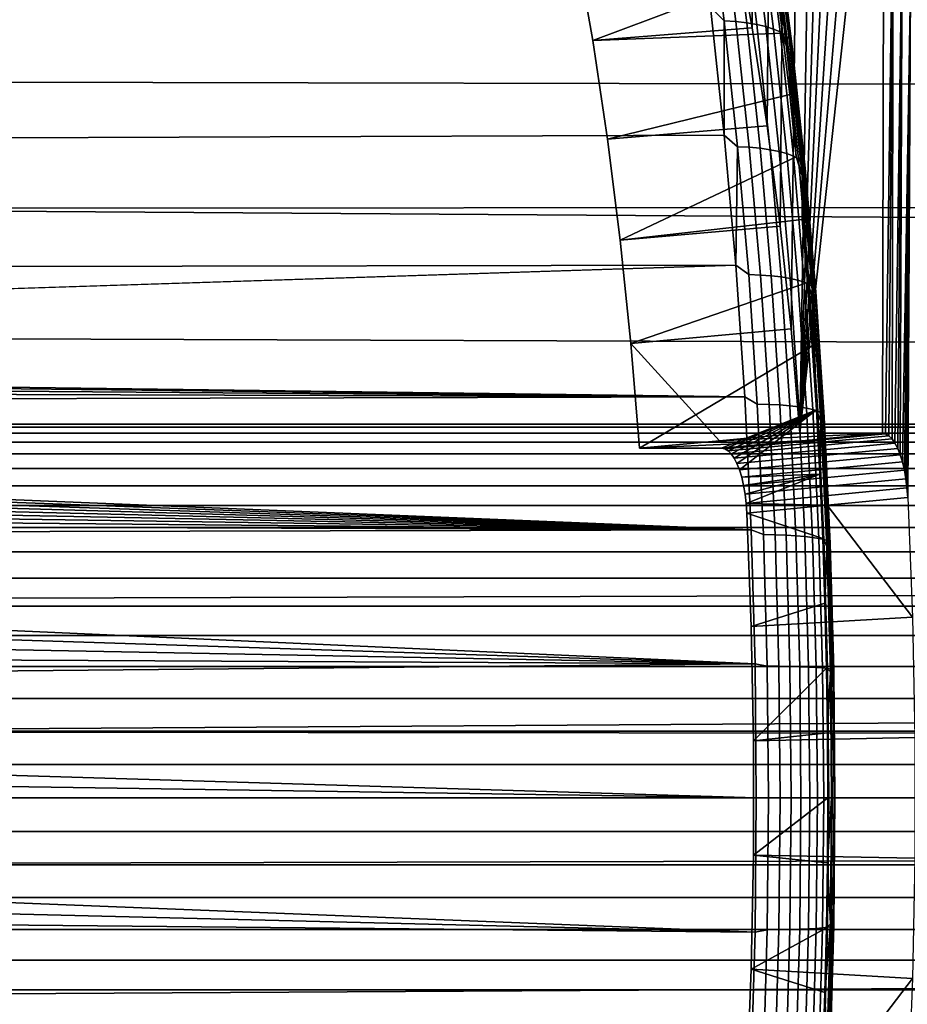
# Model space of a CAD drawing. Header units: metres. Extents: x -22 to 239, y -22 to 22.
# Tile 128 of 256: x 109.17 to 115.11, y -1.38 to 5.2. Entities that reach past the tile are written whole.
import ezdxf

# ---------------------------------------------------------------- set-up
doc = ezdxf.new("R2010")
doc.units = ezdxf.units.M
doc.layers.add('solid_10_151_033_XXX', color=7, linetype='CONTINUOUS')

msp = doc.modelspace()

# ---------------------------------------------------------------- linework, layer by layer
at = {"layer": 'solid_10_151_033_XXX'}
for points in [[(113.95945, 5.781567, 161.066833), (114.016502, 10.392953, 160.91008), (114.11834, 10.086331, 160.63028), (114.073662, 5.146189, 160.753036)], [(114.073662, 5.146189, 160.753036), (114.11834, 10.086331, 160.63028), (114.217079, 9.771197, 160.359009), (114.174385, 4.491678, 160.476303)], [(114.174385, 4.491678, 160.476303), (114.217079, 9.771197, 160.359009), (114.312622, 9.44788, 160.096497), (114.261261, 3.820306, 160.23761)], [(114.261261, 3.820306, 160.23761), (114.312622, 9.44788, 160.096497), (114.4049, 9.116626, 159.842972), (114.333946, 3.13472, 160.037903)], [(114.333946, 3.13472, 160.037903), (114.4049, 9.116626, 159.842972), (114.493843, 8.777658, 159.598587), (114.392189, 2.437443, 159.877899)], [(114.392189, 2.437443, 159.877899), (114.493843, 8.777658, 159.598587), (114.579376, 8.431318, 159.363602)], [(114.392189, 2.437443, 159.877899), (114.579376, 8.431318, 159.363602), (114.661423, 8.077883, 159.138168)], [(114.392189, 2.437443, 159.877899), (114.661423, 8.077883, 159.138168), (114.739937, 7.717584, 158.92247)], [(114.392189, 2.437443, 159.877899), (114.739937, 7.717584, 158.92247), (114.814835, 7.350751, 158.71669)], [(114.392189, 2.437443, 159.877899), (114.814835, 7.350751, 158.71669), (114.886055, 6.977709, 158.521011)], [(114.392189, 2.437443, 159.877899), (114.886055, 6.977709, 158.521011), (114.953552, 6.598697, 158.335571), (114.943832, 2.437443, 158.362274)], [(114.943832, 2.437443, 158.362274), (114.953552, 6.598697, 158.335571), (115.017258, 6.214032, 158.160522), (114.965843, 2.433265, 158.301773)], [(114.987587, 2.420743, 158.242065), (114.965843, 2.433265, 158.301773), (115.017258, 6.214032, 158.160522)], [(115.008499, 2.400194, 158.184586), (114.987587, 2.420743, 158.242065), (115.017258, 6.214032, 158.160522)], [(115.008499, 2.400194, 158.184586), (115.017258, 6.214032, 158.160522), (115.077126, 5.824073, 157.996033), (115.028412, 2.371803, 158.129883)], [(113.885857, 5.193597, 155.826355), (113.793701, 5.284454, 155.820801), (113.780151, 6.019102, 156.116806)], [(113.885857, 5.193597, 155.826355), (113.780151, 6.019102, 156.116806), (113.858627, 6.013484, 156.16008), (113.964241, 5.18875, 155.869919)], [(113.964241, 5.18875, 155.869919), (113.858627, 6.013484, 156.16008), (113.9319, 6.004168, 156.211166), (114.037346, 5.180711, 155.921448)], [(114.037346, 5.180711, 155.921448), (113.9319, 6.004168, 156.211166), (113.999039, 5.991269, 156.269394), (114.104256, 5.169581, 155.980301)], [(114.104256, 5.169581, 155.980301), (113.999039, 5.991269, 156.269394), (114.059189, 5.97495, 156.334045), (114.164124, 5.1555, 156.045731)], [(114.164124, 5.1555, 156.045731), (114.059189, 5.97495, 156.334045), (114.11161, 5.955418, 156.404297), (114.216202, 5.138647, 156.116928)], [(114.216202, 5.138647, 156.116928), (114.11161, 5.955418, 156.404297), (114.155624, 5.932919, 156.479263), (114.259819, 5.119233, 156.192993)], [(114.259819, 5.119233, 156.192993), (114.155624, 5.932919, 156.479263), (114.190689, 5.907734, 156.558014), (114.294441, 5.097503, 156.272949)], [(113.007004, 5.061366, 160.321274), (114.224213, 5.518416, 156.977036), (114.168297, 5.920878, 157.130646), (112.89418, 5.701278, 160.631256)], [(114.294441, 5.097503, 156.272949), (114.190689, 5.907734, 156.558014), (114.216354, 5.880184, 156.639542), (114.319626, 5.073731, 156.355804)], [(114.319626, 5.073731, 156.355804), (114.216354, 5.880184, 156.639542), (114.2323, 5.850614, 156.722824), (114.335052, 5.048216, 156.440521)], [(114.335052, 5.048216, 156.440521), (114.2323, 5.850614, 156.722824), (114.238327, 5.819396, 156.806808), (114.34053, 5.02128, 156.526001)], [(114.34053, 5.02128, 156.526001), (114.238327, 5.819396, 156.806808), (114.23436, 5.786925, 156.890442), (114.335999, 4.993262, 156.611206)], [(115.046944, 2.336044, 158.078964), (115.028412, 2.371803, 158.129883), (115.077126, 5.824073, 157.996033)], [(115.063683, 2.293744, 158.03299), (115.046944, 2.336044, 158.078964), (115.077126, 5.824073, 157.996033)], [(115.063683, 2.293744, 158.03299), (115.077126, 5.824073, 157.996033), (115.13311, 5.429069, 157.842239), (115.078491, 2.245205, 157.992279)], [(113.95945, 5.781567, 161.066833), (114.073662, 5.146189, 160.753036), (113.007004, 5.061366, 160.321274), (112.89418, 5.701278, 160.631256)], [(114.335999, 4.993262, 156.611206), (114.23436, 5.786925, 156.890442), (114.220451, 5.753609, 156.972656), (114.321495, 4.964516, 156.695038)], [(114.220451, 5.753609, 156.972656), (114.224213, 5.518416, 156.977036), (114.276161, 5.111455, 156.83429)], [(114.321495, 4.964516, 156.695038), (114.220451, 5.753609, 156.972656), (114.276161, 5.111455, 156.83429)], [(106.272514, 5.623467, 184.525558), (106.170769, 4.789724, 184.805099), (190.508652, 4.60146, 215.565262), (190.732132, 5.208739, 215.430954)], [(113.007004, 5.061366, 160.321274), (114.276161, 5.111455, 156.83429), (114.224213, 5.518416, 156.977036)], [(113.793701, 5.284454, 155.820801), (20.96566, 4.763521, 121.850784), (20.802816, 5.430731, 122.030205)], [(115.091042, 2.191492, 157.957825), (115.078491, 2.245205, 157.992279), (115.13311, 5.429069, 157.842239)], [(115.101082, 2.133641, 157.930222), (115.091042, 2.191492, 157.957825), (115.13311, 5.429069, 157.842239)], [(115.108536, 2.072157, 157.909744), (115.101082, 2.133641, 157.930222), (115.13311, 5.429069, 157.842239)], [(115.113197, 2.008567, 157.896927), (115.108536, 2.072157, 157.909744), (115.13311, 5.429069, 157.842239)], [(113.793701, 5.284454, 155.820801), (113.886917, 4.429359, 155.564697), (21.107038, 4.091809, 121.696335), (20.96566, 4.763521, 121.850784)], [(113.885857, 5.193597, 155.826355), (113.886917, 4.429359, 155.564697), (113.793701, 5.284454, 155.820801)], [(114.073662, 5.146189, 160.753036), (114.174385, 4.491678, 160.476303), (113.106216, 4.402465, 160.048706), (113.007004, 5.061366, 160.321274)], [(113.975853, 4.352319, 155.579102), (113.886917, 4.429359, 155.564697), (113.885857, 5.193597, 155.826355)], [(113.975853, 4.352319, 155.579102), (113.885857, 5.193597, 155.826355), (113.964241, 5.18875, 155.869919), (114.054153, 4.348257, 155.622879)], [(114.054153, 4.348257, 155.622879), (113.964241, 5.18875, 155.869919), (114.037346, 5.180711, 155.921448), (114.127121, 4.34152, 155.674789)], [(114.127121, 4.34152, 155.674789), (114.037346, 5.180711, 155.921448), (114.104256, 5.169581, 155.980301), (114.19384, 4.332193, 155.734177)], [(114.19384, 4.332193, 155.734177), (114.104256, 5.169581, 155.980301), (114.164124, 5.1555, 156.045731), (114.253464, 4.320394, 155.800293)], [(114.253464, 4.320394, 155.800293), (114.164124, 5.1555, 156.045731), (114.216202, 5.138647, 156.116928), (114.305244, 4.306271, 155.872284)], [(114.305244, 4.306271, 155.872284), (114.216202, 5.138647, 156.116928), (114.259819, 5.119233, 156.192993), (114.348526, 4.290001, 155.949265)], [(113.106216, 4.402465, 160.048706), (114.32412, 4.700341, 156.70253), (114.276161, 5.111455, 156.83429), (113.007004, 5.061366, 160.321274)], [(114.348526, 4.290001, 155.949265), (114.259819, 5.119233, 156.192993), (114.294441, 5.097503, 156.272949), (114.382774, 4.271791, 156.030258)], [(114.321495, 4.964516, 156.695038), (114.276161, 5.111455, 156.83429), (114.32412, 4.700341, 156.70253)], [(114.382774, 4.271791, 156.030258), (114.294441, 5.097503, 156.272949), (114.319626, 5.073731, 156.355804), (114.407547, 4.25187, 156.114258)], [(114.407547, 4.25187, 156.114258), (114.319626, 5.073731, 156.355804), (114.335052, 5.048216, 156.440521), (114.422531, 4.230488, 156.20018)], [(114.422531, 4.230488, 156.20018), (114.335052, 5.048216, 156.440521), (114.34053, 5.02128, 156.526001), (114.427544, 4.207915, 156.286942)], [(114.427544, 4.207915, 156.286942), (114.34053, 5.02128, 156.526001), (114.335999, 4.993262, 156.611206), (114.422516, 4.184435, 156.373474)], [(114.422516, 4.184435, 156.373474), (114.335999, 4.993262, 156.611206), (114.321495, 4.964516, 156.695038), (114.407524, 4.160346, 156.458679)], [(114.321495, 4.964516, 156.695038), (114.32412, 4.700341, 156.70253), (114.368042, 4.285296, 156.581848)], [(114.407524, 4.160346, 156.458679), (114.321495, 4.964516, 156.695038), (114.368042, 4.285296, 156.581848)], [(106.170769, 4.789724, 184.805099), (106.085472, 3.94032, 185.039459), (190.314774, 3.994674, 215.681107), (190.508652, 4.60146, 215.565262)], [(113.191429, 3.727072, 159.814575), (114.368042, 4.285296, 156.581848), (114.32412, 4.700341, 156.70253), (113.106216, 4.402465, 160.048706)], [(114.174385, 4.491678, 160.476303), (114.261261, 3.820306, 160.23761), (113.191429, 3.727072, 159.814575), (113.106216, 4.402465, 160.048706)], [(113.886917, 4.429359, 155.564697), (113.963585, 3.560327, 155.35405), (21.226839, 3.416328, 121.566399), (21.107038, 4.091809, 121.696335)], [(113.975853, 4.352319, 155.579102), (113.963585, 3.560327, 155.35405), (113.886917, 4.429359, 155.564697)], [(114.049866, 3.497824, 155.375763), (113.963585, 3.560327, 155.35405), (113.975853, 4.352319, 155.579102)], [(114.049866, 3.497824, 155.375763), (113.975853, 4.352319, 155.579102), (114.054153, 4.348257, 155.622879), (114.128098, 3.494559, 155.419739)], [(114.128098, 3.494559, 155.419739), (114.054153, 4.348257, 155.622879), (114.127121, 4.34152, 155.674789), (114.200951, 3.489145, 155.47197)], [(114.407524, 4.160346, 156.458679), (114.368042, 4.285296, 156.581848), (113.191429, 3.727072, 159.814575), (114.40789, 3.866805, 156.472382)], [(114.200951, 3.489145, 155.47197), (114.127121, 4.34152, 155.674789), (114.19384, 4.332193, 155.734177), (114.267502, 3.481649, 155.531784)], [(114.267502, 3.481649, 155.531784), (114.19384, 4.332193, 155.734177), (114.253464, 4.320394, 155.800293), (114.326927, 3.472166, 155.598434)], [(114.326927, 3.472166, 155.598434), (114.253464, 4.320394, 155.800293), (114.305244, 4.306271, 155.872284), (114.378471, 3.460816, 155.671097)], [(114.378471, 3.460816, 155.671097), (114.305244, 4.306271, 155.872284), (114.348526, 4.290001, 155.949265), (114.421478, 3.447741, 155.74884)], [(114.421478, 3.447741, 155.74884), (114.348526, 4.290001, 155.949265), (114.382774, 4.271791, 156.030258), (114.455414, 3.433106, 155.830688)], [(114.455414, 3.433106, 155.830688), (114.382774, 4.271791, 156.030258), (114.407547, 4.25187, 156.114258), (114.479843, 3.417095, 155.915604)], [(114.479843, 3.417095, 155.915604), (114.407547, 4.25187, 156.114258), (114.422531, 4.230488, 156.20018), (114.494469, 3.399911, 156.002533)], [(114.494469, 3.399911, 156.002533), (114.422531, 4.230488, 156.20018), (114.427544, 4.207915, 156.286942), (114.4991, 3.38177, 156.090363)], [(114.493675, 3.362901, 156.177979), (114.422516, 4.184435, 156.373474), (114.407524, 4.160346, 156.458679), (114.478264, 3.34354, 156.264313)], [(114.407524, 4.160346, 156.458679), (114.40789, 3.866805, 156.472382), (114.443634, 3.445116, 156.374176)], [(114.478264, 3.34354, 156.264313), (114.407524, 4.160346, 156.458679), (114.443634, 3.445116, 156.374176)], [(114.4991, 3.38177, 156.090363), (114.427544, 4.207915, 156.286942), (114.422516, 4.184435, 156.373474), (114.493675, 3.362901, 156.177979)], [(106.085472, 3.94032, 185.039459), (190.149704, 3.388188, 215.779327), (190.314774, 3.994674, 215.681107)], [(106.085472, 3.94032, 185.039459), (106.016891, 3.078109, 185.227859), (190.012772, 2.781909, 215.86055), (190.149704, 3.388188, 215.779327)], [(113.262344, 3.037634, 159.619751), (114.443634, 3.445116, 156.374176), (114.40789, 3.866805, 156.472382), (113.191429, 3.727072, 159.814575)], [(114.261261, 3.820306, 160.23761), (114.333946, 3.13472, 160.037903), (113.262344, 3.037634, 159.619751), (113.191429, 3.727072, 159.814575)], [(113.963585, 3.560327, 155.35405), (95.001503, 2.947363, 148.316895), (21.226839, 3.416328, 121.566399)], [(113.963585, 3.560327, 155.35405), (114.023468, 2.680094, 155.189514), (95.235703, 2.926397, 148.39798), (95.001503, 2.947363, 148.316895)], [(114.107658, 2.632705, 155.216965), (114.023468, 2.680094, 155.189514), (113.963585, 3.560327, 155.35405), (114.049866, 3.497824, 155.375763)], [(114.107658, 2.632705, 155.216965), (114.049866, 3.497824, 155.375763), (114.128098, 3.494559, 155.419739), (114.185837, 2.630248, 155.261093)], [(114.185837, 2.630248, 155.261093), (114.128098, 3.494559, 155.419739), (114.200951, 3.489145, 155.47197), (114.258598, 2.626173, 155.313568)], [(114.258598, 2.626173, 155.313568), (114.200951, 3.489145, 155.47197), (114.267502, 3.481649, 155.531784), (114.325035, 2.620531, 155.373718)], [(113.31868, 2.336831, 159.464966), (114.475243, 3.020574, 156.287323), (114.443634, 3.445116, 156.374176), (113.262344, 3.037634, 159.619751)], [(114.325035, 2.620531, 155.373718), (114.267502, 3.481649, 155.531784), (114.326927, 3.472166, 155.598434), (114.3843, 2.613394, 155.440811)], [(114.3843, 2.613394, 155.440811), (114.326927, 3.472166, 155.598434), (114.378471, 3.460816, 155.671097), (114.435654, 2.60485, 155.513977)], [(114.435654, 2.60485, 155.513977), (114.378471, 3.460816, 155.671097), (114.421478, 3.447741, 155.74884), (114.478447, 2.595009, 155.592316)], [(114.478447, 2.595009, 155.592316), (114.421478, 3.447741, 155.74884), (114.455414, 3.433106, 155.830688), (114.512138, 2.583994, 155.674835)], [(114.478264, 3.34354, 156.264313), (114.443634, 3.445116, 156.374176), (114.475243, 3.020574, 156.287323)], [(114.512138, 2.583994, 155.674835), (114.455414, 3.433106, 155.830688), (114.479843, 3.417095, 155.915604), (114.536308, 2.571944, 155.760468)], [(114.54924, 2.531153, 156.025314), (114.493675, 3.362901, 156.177979), (114.478264, 3.34354, 156.264313), (114.533516, 2.516581, 156.112518)], [(114.536308, 2.571944, 155.760468), (114.479843, 3.417095, 155.915604), (114.494469, 3.399911, 156.002533), (114.550644, 2.55901, 155.848175)], [(114.554977, 2.545355, 155.936829), (114.4991, 3.38177, 156.090363), (114.493675, 3.362901, 156.177979), (114.54924, 2.531153, 156.025314)], [(114.550644, 2.55901, 155.848175), (114.494469, 3.399911, 156.002533), (114.4991, 3.38177, 156.090363), (114.554977, 2.545355, 155.936829)], [(114.478264, 3.34354, 156.264313), (114.475243, 3.020574, 156.287323), (114.502686, 2.593643, 156.211929)], [(114.533516, 2.516581, 156.112518), (114.478264, 3.34354, 156.264313), (114.502686, 2.593643, 156.211929)], [(113.855827, 2.38717, 159.671463), (113.262344, 3.037634, 159.619751), (114.333946, 3.13472, 160.037903), (114.392189, 2.437443, 159.877899)], [(106.016891, 3.078109, 185.227859), (105.965271, 2.205854, 185.369705), (189.903381, 2.176233, 215.925186), (190.012772, 2.781909, 215.86055)], [(113.855827, 2.38717, 159.671463), (113.31868, 2.336831, 159.464966), (113.262344, 3.037634, 159.619751)], [(113.868141, 2.336831, 157.955322), (114.502686, 2.593643, 156.211929), (114.475243, 3.020574, 156.287323), (113.31868, 2.336831, 159.464966)], [(114.023468, 2.680094, 155.189514), (95.468994, 2.884564, 148.47467), (95.235703, 2.926397, 148.39798)], [(114.023468, 2.680094, 155.189514), (95.699959, 2.822001, 148.546661), (95.468994, 2.884564, 148.47467)], [(114.023468, 2.680094, 155.189514), (95.926498, 2.73913, 148.613556), (95.699959, 2.822001, 148.546661)], [(114.023468, 2.680094, 155.189514), (96.147362, 2.636219, 148.675278), (95.926498, 2.73913, 148.613556)], [(114.023468, 2.680094, 155.189514), (114.066383, 1.791428, 155.071625), (96.360298, 2.514101, 148.731583), (96.147362, 2.636219, 148.675278)], [(114.149071, 1.759591, 155.103195), (114.066383, 1.791428, 155.071625), (114.023468, 2.680094, 155.189514), (114.107658, 2.632705, 155.216965)], [(114.149071, 1.759591, 155.103195), (114.107658, 2.632705, 155.216965), (114.185837, 2.630248, 155.261093), (114.227211, 1.757949, 155.14743)], [(113.868141, 2.336831, 157.955322), (113.890289, 2.332602, 157.89447), (114.502686, 2.593643, 156.211929)], [(113.890289, 2.332602, 157.89447), (113.912132, 2.319943, 157.834457), (114.502686, 2.593643, 156.211929)], [(113.912132, 2.319943, 157.834457), (113.933144, 2.299176, 157.776718), (114.502686, 2.593643, 156.211929)], [(113.933144, 2.299176, 157.776718), (113.953125, 2.270507, 157.721817), (114.502686, 2.593643, 156.211929)], [(113.953125, 2.270507, 157.721817), (113.971725, 2.234379, 157.670731), (114.502686, 2.593643, 156.211929)], [(113.971725, 2.234379, 157.670731), (113.988495, 2.191662, 157.624649), (114.502686, 2.593643, 156.211929)], [(114.003288, 2.142746, 157.584), (114.525948, 2.164518, 156.148026), (114.502686, 2.593643, 156.211929), (113.988495, 2.191662, 157.624649)], [(114.227211, 1.757949, 155.14743), (114.185837, 2.630248, 155.261093), (114.258598, 2.626173, 155.313568), (114.299911, 1.755225, 155.200073)], [(114.299911, 1.755225, 155.200073), (114.258598, 2.626173, 155.313568), (114.325035, 2.620531, 155.373718), (114.366249, 1.751455, 155.260483)], [(114.366249, 1.751455, 155.260483), (114.325035, 2.620531, 155.373718), (114.3843, 2.613394, 155.440811), (114.425407, 1.746684, 155.327881)], [(114.425407, 1.746684, 155.327881), (114.3843, 2.613394, 155.440811), (114.435654, 2.60485, 155.513977), (114.476624, 1.740974, 155.401413)], [(114.476624, 1.740974, 155.401413), (114.435654, 2.60485, 155.513977), (114.478447, 2.595009, 155.592316), (114.519264, 1.734397, 155.480179)], [(114.519264, 1.734397, 155.480179), (114.478447, 2.595009, 155.592316), (114.512138, 2.583994, 155.674835), (114.55278, 1.727035, 155.563156)], [(114.533516, 2.516581, 156.112518), (114.502686, 2.593643, 156.211929), (114.525948, 2.164518, 156.148026)], [(114.55278, 1.727035, 155.563156), (114.512138, 2.583994, 155.674835), (114.536308, 2.571944, 155.760468), (114.576759, 1.718981, 155.649323)], [(114.576759, 1.718981, 155.649323), (114.536308, 2.571944, 155.760468), (114.550644, 2.55901, 155.848175), (114.590897, 1.710336, 155.737595)], [(114.066383, 1.791428, 155.071625), (96.463326, 2.446043, 148.757721), (96.360298, 2.514101, 148.731583)], [(114.573097, 1.681979, 156.003769), (114.533516, 2.516581, 156.112518), (114.525948, 2.164518, 156.148026), (114.545006, 1.73361, 156.095657)], [(114.58905, 1.691718, 155.915939), (114.54924, 2.531153, 156.025314), (114.533516, 2.516581, 156.112518), (114.573097, 1.681979, 156.003769)], [(114.595009, 1.70121, 155.826828), (114.554977, 2.545355, 155.936829), (114.54924, 2.531153, 156.025314), (114.58905, 1.691718, 155.915939)], [(114.590897, 1.710336, 155.737595), (114.550644, 2.55901, 155.848175), (114.554977, 2.545355, 155.936829), (114.595009, 1.70121, 155.826828)], [(117.945175, 2.477374, 249.335587), (117.945175, 2.497483, 249.112167), (94.845177, 2.497483, 249.112167), (94.845177, 2.477374, 249.335587)], [(117.945175, 2.497483, 249.112167), (117.945175, 2.497483, 248.887833), (94.845177, 2.497483, 248.887833), (94.845177, 2.497483, 249.112167)], [(117.945175, 2.497483, 248.887833), (117.945175, 2.477374, 248.664413), (94.845177, 2.477374, 248.664413), (94.845177, 2.497483, 248.887833)], [(117.945175, 2.43732, 249.556305), (117.945175, 2.477374, 249.335587), (94.845177, 2.477374, 249.335587), (94.845177, 2.43732, 249.556305)], [(117.945175, 2.477374, 248.664413), (117.945175, 2.43732, 248.443695), (94.845177, 2.43732, 248.443695), (94.845177, 2.477374, 248.664413)], [(117.945175, 2.377641, 249.772537), (117.945175, 2.43732, 249.556305), (94.845177, 2.43732, 249.556305), (94.845177, 2.377641, 249.772537)], [(117.945175, 2.43732, 248.443695), (117.945175, 2.377641, 248.227463), (94.845177, 2.377641, 248.227463), (94.845177, 2.43732, 248.443695)], [(114.066383, 1.791428, 155.071625), (96.563766, 2.373445, 148.782516), (96.463326, 2.446043, 148.757721)], [(114.406227, 2.387157, 158.158783), (113.31868, 2.336831, 159.464966), (113.855827, 2.38717, 159.671463), (114.943832, 2.437443, 158.362274)], [(113.855827, 2.38717, 159.671463), (114.392189, 2.437443, 159.877899), (114.943832, 2.437443, 158.362274)], [(114.406227, 2.387157, 158.158783), (114.943832, 2.437443, 158.362274), (114.965843, 2.433265, 158.301773)], [(117.945175, 2.29882, 249.982559), (117.945175, 2.377641, 249.772537), (94.845177, 2.377641, 249.772537), (94.845177, 2.29882, 249.982559)], [(117.945175, 2.377641, 248.227463), (117.945175, 2.29882, 248.017441), (94.845177, 2.29882, 248.017441), (94.845177, 2.377641, 248.227463)], [(114.066383, 1.791428, 155.071625), (96.661484, 2.2964, 148.805984), (96.563766, 2.373445, 148.782516)], [(114.406227, 2.387157, 158.158783), (113.868141, 2.336831, 157.955322), (113.31868, 2.336831, 159.464966)], [(114.406227, 2.387157, 158.158783), (114.965843, 2.433265, 158.301773), (113.890289, 2.332602, 157.89447), (113.868141, 2.336831, 157.955322)], [(114.965843, 2.433265, 158.301773), (114.987587, 2.420743, 158.242065), (113.912132, 2.319943, 157.834457), (113.890289, 2.332602, 157.89447)], [(114.987587, 2.420743, 158.242065), (115.008499, 2.400194, 158.184586), (113.933144, 2.299176, 157.776718), (113.912132, 2.319943, 157.834457)], [(115.008499, 2.400194, 158.184586), (115.028412, 2.371803, 158.129883), (113.953125, 2.270507, 157.721817), (113.933144, 2.299176, 157.776718)], [(115.028412, 2.371803, 158.129883), (115.046944, 2.336044, 158.078964), (113.971725, 2.234379, 157.670731), (113.953125, 2.270507, 157.721817)], [(115.046944, 2.336044, 158.078964), (115.063683, 2.293744, 158.03299), (113.988495, 2.191662, 157.624649), (113.971725, 2.234379, 157.670731)], [(117.945175, 2.201489, 250.184677), (117.945175, 2.29882, 249.982559), (94.845177, 2.29882, 249.982559), (94.845177, 2.201489, 250.184677)], [(117.945175, 2.29882, 248.017441), (117.945175, 2.201489, 247.815323), (94.845177, 2.201489, 247.815323), (94.845177, 2.29882, 248.017441)], [(114.066383, 1.791428, 155.071625), (96.755997, 2.215228, 148.828079), (96.661484, 2.2964, 148.805984)], [(115.063683, 2.293744, 158.03299), (115.078491, 2.245205, 157.992279), (114.003288, 2.142746, 157.584), (113.988495, 2.191662, 157.624649)], [(115.078491, 2.245205, 157.992279), (115.091042, 2.191492, 157.957825), (114.015823, 2.088495, 157.549576), (114.003288, 2.142746, 157.584)], [(117.945175, 2.086433, 250.377243), (117.945175, 2.201489, 250.184677), (94.845177, 2.201489, 250.184677), (94.845177, 2.086433, 250.377243)], [(117.945175, 2.201489, 247.815323), (117.945175, 2.086433, 247.622757), (94.845177, 2.086433, 247.622757), (94.845177, 2.201489, 247.815323)], [(114.066383, 1.791428, 155.071625), (96.847198, 2.130029, 148.848846), (96.755997, 2.215228, 148.828079)], [(105.965271, 2.205854, 185.369705), (105.930756, 1.326396, 185.464539), (189.821106, 1.57122, 215.973663), (189.903381, 2.176233, 215.925186)], [(115.091042, 2.191492, 157.957825), (115.101082, 2.133641, 157.930222), (114.025803, 2.030187, 157.522156), (114.015823, 2.088495, 157.549576)], [(114.066383, 1.791428, 155.071625), (96.934967, 2.040891, 148.868332), (96.847198, 2.130029, 148.848846)], [(114.003288, 2.142746, 157.584), (114.015823, 2.088495, 157.549576), (114.525948, 2.164518, 156.148026)], [(114.015823, 2.088495, 157.549576), (114.025803, 2.030187, 157.522156), (114.525948, 2.164518, 156.148026)], [(114.025803, 2.030187, 157.522156), (114.033142, 1.968348, 157.501984), (114.525948, 2.164518, 156.148026)], [(115.101082, 2.133641, 157.930222), (115.108536, 2.072157, 157.909744), (114.033142, 1.968348, 157.501984), (114.025803, 2.030187, 157.522156)], [(114.033142, 1.968348, 157.501984), (114.037682, 1.904164, 157.489502), (114.545006, 1.73361, 156.095657), (114.525948, 2.164518, 156.148026)], [(117.945175, 1.954579, 250.558731), (117.945175, 2.086433, 250.377243), (94.845177, 2.086433, 250.377243), (94.845177, 1.954579, 250.558731)], [(117.945175, 2.086433, 247.622757), (117.945175, 1.954579, 247.441269), (94.845177, 1.954579, 247.441269), (94.845177, 2.086433, 247.622757)], [(114.066383, 1.791428, 155.071625), (97.019096, 1.947984, 148.88652), (96.934967, 2.040891, 148.868332)], [(114.575691, 1.956389, 157.693207), (114.033142, 1.968348, 157.501984), (115.108536, 2.072157, 157.909744), (115.113197, 2.008567, 157.896927)], [(114.575691, 1.956389, 157.693207), (115.113197, 2.008567, 157.896927), (115.145462, 1.207909, 157.808289)], [(117.945175, 1.806987, 250.727661), (117.945175, 1.954579, 250.558731), (94.845177, 1.954579, 250.558731), (94.845177, 1.806988, 250.727661)], [(117.945175, 1.954579, 247.441269), (117.945175, 1.806987, 247.272339), (94.845177, 1.806988, 247.272339), (94.845177, 1.954579, 247.441269)], [(114.066383, 1.791428, 155.071625), (97.09938, 1.851516, 148.903473), (97.019096, 1.947984, 148.88652)], [(114.575691, 1.956389, 157.693207), (114.037682, 1.904164, 157.489502), (114.033142, 1.968348, 157.501984)], [(114.575691, 1.956389, 157.693207), (115.145462, 1.207909, 157.808289), (114.066666, 1.144906, 157.409882), (114.037682, 1.904164, 157.489502)], [(114.066383, 1.791428, 155.071625), (97.175537, 1.75181, 148.919159), (97.09938, 1.851516, 148.903473)], [(114.037682, 1.904164, 157.489502), (114.066666, 1.144906, 157.409882), (114.559837, 1.301291, 156.054901), (114.545006, 1.73361, 156.095657)], [(117.945175, 1.644847, 250.882675), (117.945175, 1.806987, 250.727661), (94.845177, 1.806988, 250.727661), (94.845177, 1.644847, 250.882675)], [(117.945175, 1.806987, 247.272339), (117.945175, 1.644847, 247.117325), (94.845177, 1.644847, 247.117325), (94.845177, 1.806988, 247.272339)], [(114.066383, 1.791428, 155.071625), (114.092178, 0.897125, 155.000732), (97.247444, 1.649032, 148.93364), (97.175537, 1.75181, 148.919159)], [(114.173965, 0.881134, 155.03479), (114.092178, 0.897125, 155.000732), (114.066383, 1.791428, 155.071625), (114.149071, 1.759591, 155.103195)], [(114.173965, 0.881134, 155.03479), (114.149071, 1.759591, 155.103195), (114.227211, 1.757949, 155.14743), (114.252083, 0.880311, 155.079086)], [(114.252083, 0.880311, 155.079086), (114.227211, 1.757949, 155.14743), (114.299911, 1.755225, 155.200073), (114.324745, 0.878947, 155.131836)], [(114.324745, 0.878947, 155.131836), (114.299911, 1.755225, 155.200073), (114.366249, 1.751455, 155.260483), (114.391037, 0.877059, 155.192398)], [(114.391037, 0.877059, 155.192398), (114.366249, 1.751455, 155.260483), (114.425407, 1.746684, 155.327881), (114.450119, 0.87467, 155.259979)], [(114.450119, 0.87467, 155.259979), (114.425407, 1.746684, 155.327881), (114.476624, 1.740974, 155.401413), (114.501259, 0.871811, 155.33374)], [(114.501259, 0.871811, 155.33374), (114.476624, 1.740974, 155.401413), (114.519264, 1.734397, 155.480179), (114.5438, 0.868517, 155.41275)], [(114.5438, 0.868517, 155.41275), (114.519264, 1.734397, 155.480179), (114.55278, 1.727035, 155.563156), (114.577217, 0.864831, 155.496033)], [(114.573097, 1.681979, 156.003769), (114.545006, 1.73361, 156.095657), (114.559837, 1.301291, 156.054901)], [(114.577217, 0.864831, 155.496033), (114.55278, 1.727035, 155.563156), (114.576759, 1.718981, 155.649323), (114.601082, 0.860797, 155.582504)], [(114.601082, 0.860797, 155.582504), (114.576759, 1.718981, 155.649323), (114.590897, 1.710336, 155.737595), (114.615097, 0.856469, 155.671097)], [(114.092178, 0.897125, 155.000732), (97.378151, 1.434729, 148.959137), (97.247444, 1.649032, 148.93364)], [(114.596893, 0.842268, 155.938385), (114.573097, 1.681979, 156.003769), (114.559837, 1.301291, 156.054901), (114.570442, 0.867857, 156.025757)], [(114.612991, 0.847145, 155.850174), (114.58905, 1.691718, 155.915939), (114.573097, 1.681979, 156.003769), (114.596893, 0.842268, 155.938385)], [(114.61908, 0.851899, 155.760696), (114.595009, 1.70121, 155.826828), (114.58905, 1.691718, 155.915939), (114.612991, 0.847145, 155.850174)], [(114.615097, 0.856469, 155.671097), (114.590897, 1.710336, 155.737595), (114.595009, 1.70121, 155.826828), (114.61908, 0.851899, 155.760696)], [(117.945175, 1.469463, 251.022537), (117.945175, 1.644847, 250.882675), (94.845177, 1.644847, 250.882675), (94.845177, 1.469464, 251.022537)], [(117.945175, 1.644847, 247.117325), (117.945175, 1.469463, 246.977463), (94.845177, 1.469464, 246.977463), (94.845177, 1.644847, 247.117325)], [(105.913475, 0.442613, 185.512024), (189.76564, 0.966539, 216.006332), (189.821106, 1.57122, 215.973663), (105.930756, 1.326396, 185.464539)], [(117.945175, 1.282248, 251.146118), (117.945175, 1.469463, 251.022537), (94.845177, 1.469464, 251.022537), (94.845177, 1.282249, 251.146118)], [(117.945175, 1.469463, 246.977463), (117.945175, 1.282248, 246.853882), (94.845177, 1.282249, 246.853882), (94.845177, 1.469464, 246.977463)], [(114.092178, 0.897125, 155.000732), (97.490303, 1.210536, 148.980164), (97.378151, 1.434729, 148.959137)], [(117.945175, 1.084709, 251.252426), (117.945175, 1.282248, 251.146118), (94.845177, 1.282249, 251.146118), (94.845177, 1.08471, 251.252426)], [(117.945175, 1.282248, 246.853882), (117.945175, 1.084709, 246.747574), (94.845177, 1.08471, 246.747574), (94.845177, 1.282249, 246.853882)], [(114.081184, 0.382012, 157.369995), (114.570442, 0.867857, 156.025757), (114.559837, 1.301291, 156.054901), (114.066666, 1.144906, 157.409882)], [(114.092178, 0.897125, 155.000732), (97.583046, 0.978241, 148.996979), (97.490303, 1.210536, 148.980164)], [(115.145462, 1.207909, 157.808289), (115.161621, 0.40312, 157.763885), (114.081184, 0.382012, 157.369995), (114.066666, 1.144906, 157.409882)], [(117.945175, 0.878437, 251.340591), (117.945175, 1.084709, 251.252426), (94.845177, 1.08471, 251.252426), (94.845177, 0.878437, 251.340591)], [(117.945175, 1.084709, 246.747574), (117.945175, 0.878437, 246.659409), (94.845177, 0.878437, 246.659409), (94.845177, 1.08471, 246.747574)], [(114.092178, 0.897125, 155.000732), (97.655861, 0.739189, 149.009796), (97.583046, 0.978241, 148.996979)], [(105.913475, 0.442613, 185.512024), (189.736694, 0.361935, 216.023407), (189.76564, 0.966539, 216.006332)], [(117.945175, 0.665092, 251.409912), (117.945175, 0.878437, 251.340591), (94.845177, 0.878437, 251.340591), (94.845177, 0.665092, 251.409912)], [(117.945175, 0.878437, 246.659409), (117.945175, 0.665092, 246.590088), (94.845177, 0.665092, 246.590088), (94.845177, 0.878437, 246.659409)], [(114.092178, 0.897125, 155.000732), (114.100792, 0, 154.977081), (97.708122, 0.49552, 149.018814), (97.655861, 0.739189, 149.009796)], [(114.081184, 0.382012, 157.369995), (114.576805, 0.434086, 156.008286), (114.570442, 0.867857, 156.025757)], [(114.173965, 0.881134, 155.03479), (114.182274, 0, 155.011963), (114.100792, 0, 154.977081), (114.092178, 0.897125, 155.000732)], [(114.182274, 0, 155.011963), (114.173965, 0.881134, 155.03479), (114.252083, 0.880311, 155.079086), (114.260384, 0, 155.05629)], [(114.260384, 0, 155.05629), (114.252083, 0.880311, 155.079086), (114.324745, 0.878947, 155.131836), (114.333031, 0, 155.10907)], [(114.333031, 0, 155.10907), (114.324745, 0.878947, 155.131836), (114.391037, 0.877059, 155.192398), (114.3993, 0, 155.169678)], [(114.3993, 0, 155.169678), (114.391037, 0.877059, 155.192398), (114.450119, 0.87467, 155.259979), (114.458366, 0, 155.23732)], [(114.458366, 0, 155.23732), (114.450119, 0.87467, 155.259979), (114.501259, 0.871811, 155.33374), (114.509476, 0, 155.311157)], [(114.509476, 0, 155.311157), (114.501259, 0.871811, 155.33374), (114.5438, 0.868517, 155.41275), (114.551994, 0, 155.390259)], [(114.551994, 0, 155.390259), (114.5438, 0.868517, 155.41275), (114.577217, 0.864831, 155.496033), (114.585373, 0, 155.473633)], [(114.596893, 0.842268, 155.938385), (114.570442, 0.867857, 156.025757), (114.576805, 0.434086, 156.008286)], [(114.585373, 0, 155.473633), (114.577217, 0.864831, 155.496033), (114.601082, 0.860797, 155.582504), (114.6092, 0, 155.560211)], [(114.6092, 0, 155.560211), (114.601082, 0.860797, 155.582504), (114.615097, 0.856469, 155.671097), (114.623169, 0, 155.648926)], [(114.623169, 0, 155.648926), (114.615097, 0.856469, 155.671097), (114.61908, 0.851899, 155.760696), (114.627113, 0, 155.738632)], [(114.604836, 0, 155.916565), (114.596893, 0.842268, 155.938385), (114.576805, 0.434086, 156.008286), (114.578926, 0, 156.002457)], [(114.620979, 0, 155.828232), (114.612991, 0.847145, 155.850174), (114.596893, 0.842268, 155.938385), (114.604836, 0, 155.916565)], [(114.627113, 0, 155.738632), (114.61908, 0.851899, 155.760696), (114.612991, 0.847145, 155.850174), (114.620979, 0, 155.828232)], [(117.945175, 0.446392, 251.459824), (117.945175, 0.665092, 251.409912), (94.845177, 0.665092, 251.409912), (94.845177, 0.446392, 251.459824)], [(117.945175, 0.665092, 246.590088), (117.945175, 0.446392, 246.540176), (94.845177, 0.446392, 246.540176), (94.845177, 0.665092, 246.590088)], [(114.100792, 0, 154.977081), (97.739632, 0.248408, 149.02417), (97.708122, 0.49552, 149.018814)], [(117.945175, 0.224098, 251.489929), (117.945175, 0.446392, 251.459824), (94.845177, 0.446392, 251.459824), (94.845177, 0.224098, 251.489929)], [(117.945175, 0.446392, 246.540176), (117.945175, 0.224098, 246.510071), (94.845177, 0.224098, 246.510071), (94.845177, 0.446392, 246.540176)], [(105.913475, 0.442613, 185.512024), (105.913475, -0.442611, 185.512024), (189.734085, -0.242731, 216.024933), (189.736694, 0.361935, 216.023407)], [(114.081184, -0.382012, 157.369995), (114.578926, 0, 156.002457), (114.576805, 0.434086, 156.008286), (114.081184, 0.382012, 157.369995)], [(115.161621, 0.40312, 157.763885), (115.161621, -0.40312, 157.763885), (114.081184, -0.382012, 157.369995), (114.081184, 0.382012, 157.369995)], [(94.845177, 0.224098, 251.489929), (94.845177, 0, 251.5), (117.945175, 0, 251.5), (117.945175, 0.224098, 251.489929)], [(117.945175, 0.224098, 246.510071), (117.945175, 0, 246.5), (94.845177, 0, 246.5), (94.845177, 0.224098, 246.510071)], [(114.100792, 0, 154.977081), (97.750137, 0, 149.02594), (97.739632, 0.248408, 149.02417)], [(117.945175, -0.224098, 251.489929), (117.945175, 0, 251.5), (94.845177, 0, 251.5), (94.845177, -0.224098, 251.489929)], [(94.845177, -0.224098, 246.510071), (94.845177, 0, 246.5), (117.945175, 0, 246.5), (117.945175, -0.224098, 246.510071)], [(114.182274, 0, 155.011963), (114.173965, -0.881134, 155.03479), (114.092178, -0.897125, 155.000732), (114.100792, 0, 154.977081)], [(114.173965, -0.881134, 155.03479), (114.182274, 0, 155.011963), (114.260384, 0, 155.05629), (114.252083, -0.880311, 155.079086)], [(114.252083, -0.880311, 155.079086), (114.260384, 0, 155.05629), (114.333031, 0, 155.10907), (114.324745, -0.878947, 155.131836)], [(114.324745, -0.878947, 155.131836), (114.333031, 0, 155.10907), (114.3993, 0, 155.169678), (114.391037, -0.877059, 155.192398)], [(114.391037, -0.877059, 155.192398), (114.3993, 0, 155.169678), (114.458366, 0, 155.23732), (114.450119, -0.87467, 155.259979)], [(114.450119, -0.87467, 155.259979), (114.458366, 0, 155.23732), (114.509476, 0, 155.311157), (114.501259, -0.871811, 155.33374)], [(114.501259, -0.871811, 155.33374), (114.509476, 0, 155.311157), (114.551994, 0, 155.390259), (114.5438, -0.868517, 155.41275)], [(114.5438, -0.868517, 155.41275), (114.551994, 0, 155.390259), (114.585373, 0, 155.473633), (114.577217, -0.864831, 155.496033)], [(114.604836, 0, 155.916565), (114.578926, 0, 156.002457), (114.576805, -0.434092, 156.008286)], [(114.596893, -0.842268, 155.938385), (114.604836, 0, 155.916565), (114.576805, -0.434092, 156.008286)], [(114.577217, -0.864831, 155.496033), (114.585373, 0, 155.473633), (114.6092, 0, 155.560211), (114.601082, -0.860797, 155.582504)], [(114.612991, -0.847145, 155.850174), (114.620979, 0, 155.828232), (114.604836, 0, 155.916565), (114.596893, -0.842268, 155.938385)], [(114.601082, -0.860797, 155.582504), (114.6092, 0, 155.560211), (114.623169, 0, 155.648926), (114.615097, -0.856469, 155.671097)], [(114.61908, -0.851899, 155.760696), (114.627113, 0, 155.738632), (114.620979, 0, 155.828232), (114.612991, -0.847145, 155.850174)], [(114.615097, -0.856469, 155.671097), (114.623169, 0, 155.648926), (114.627113, 0, 155.738632), (114.61908, -0.851899, 155.760696)], [(97.739632, -0.248425, 149.02417), (97.750137, 0, 149.02594), (114.100792, 0, 154.977081), (114.092178, -0.897125, 155.000732)], [(114.081184, -0.382012, 157.369995), (114.576805, -0.434092, 156.008286), (114.578926, 0, 156.002457)], [(117.945175, -0.224098, 246.510071), (117.945175, -0.446392, 246.540176), (94.845177, -0.446392, 246.540176), (94.845177, -0.224098, 246.510071)], [(117.945175, -0.446392, 251.459824), (117.945175, -0.224098, 251.489929), (94.845177, -0.224098, 251.489929), (94.845177, -0.446392, 251.459824)], [(97.708107, -0.495607, 149.018814), (97.739632, -0.248425, 149.02417), (114.092178, -0.897125, 155.000732)], [(105.930756, -1.326393, 185.464539), (189.757828, -0.847443, 216.010925), (189.734085, -0.242731, 216.024933), (105.913475, -0.442611, 185.512024)], [(114.081184, -0.382012, 157.369995), (114.066666, -1.144906, 157.409882), (114.570442, -0.867867, 156.025757), (114.576805, -0.434092, 156.008286)], [(115.145462, -1.207909, 157.808289), (114.066666, -1.144906, 157.409882), (114.081184, -0.382012, 157.369995), (115.161621, -0.40312, 157.763885)], [(117.945175, -0.446392, 246.540176), (117.945175, -0.665092, 246.590088), (94.845177, -0.665092, 246.590088), (94.845177, -0.446392, 246.540176)], [(117.945175, -0.665092, 251.409912), (117.945175, -0.446392, 251.459824), (94.845177, -0.446392, 251.459824), (94.845177, -0.665092, 251.409912)], [(114.596893, -0.842268, 155.938385), (114.576805, -0.434092, 156.008286), (114.570442, -0.867867, 156.025757)], [(97.655838, -0.739289, 149.009796), (97.708107, -0.495607, 149.018814), (114.092178, -0.897125, 155.000732)], [(117.945175, -0.665092, 246.590088), (117.945175, -0.878437, 246.659409), (94.845177, -0.878437, 246.659409), (94.845177, -0.665092, 246.590088)], [(117.945175, -0.878437, 251.340591), (117.945175, -0.665092, 251.409912), (94.845177, -0.665092, 251.409912), (94.845177, -0.878437, 251.340591)], [(97.655838, -0.739289, 149.009796), (114.092178, -0.897125, 155.000732), (114.066383, -1.791428, 155.071625), (97.583008, -0.978365, 148.996964)], [(105.965271, -2.205852, 185.369705), (189.80809, -1.452186, 215.981339), (189.757828, -0.847443, 216.010925), (105.930756, -1.326393, 185.464539)], [(114.596893, -0.842268, 155.938385), (114.570442, -0.867867, 156.025757), (114.559837, -1.301303, 156.054901)], [(114.573097, -1.681979, 156.003769), (114.596893, -0.842268, 155.938385), (114.559837, -1.301303, 156.054901)], [(114.58905, -1.691718, 155.915939), (114.612991, -0.847145, 155.850174), (114.596893, -0.842268, 155.938385), (114.573097, -1.681979, 156.003769)], [(114.595009, -1.70121, 155.826828), (114.61908, -0.851899, 155.760696), (114.612991, -0.847145, 155.850174), (114.58905, -1.691718, 155.915939)], [(114.590897, -1.710336, 155.737595), (114.615097, -0.856469, 155.671097), (114.61908, -0.851899, 155.760696), (114.595009, -1.70121, 155.826828)], [(117.945175, -0.878437, 246.659409), (117.945175, -1.084709, 246.747574), (94.845177, -1.08471, 246.747574), (94.845177, -0.878437, 246.659409)], [(117.945175, -1.084709, 251.252426), (117.945175, -0.878437, 251.340591), (94.845177, -0.878437, 251.340591), (94.845177, -1.08471, 251.252426)], [(114.173965, -0.881134, 155.03479), (114.149071, -1.759591, 155.103195), (114.066383, -1.791428, 155.071625), (114.092178, -0.897125, 155.000732)], [(114.066666, -1.144906, 157.409882), (114.559837, -1.301303, 156.054901), (114.570442, -0.867867, 156.025757)], [(114.149071, -1.759591, 155.103195), (114.173965, -0.881134, 155.03479), (114.252083, -0.880311, 155.079086), (114.227211, -1.757949, 155.14743)], [(114.227211, -1.757949, 155.14743), (114.252083, -0.880311, 155.079086), (114.324745, -0.878947, 155.131836), (114.299911, -1.755225, 155.200073)], [(114.299911, -1.755225, 155.200073), (114.324745, -0.878947, 155.131836), (114.391037, -0.877059, 155.192398), (114.366249, -1.751455, 155.260483)], [(114.366249, -1.751455, 155.260483), (114.391037, -0.877059, 155.192398), (114.450119, -0.87467, 155.259979), (114.425407, -1.746684, 155.327881)], [(114.425407, -1.746684, 155.327881), (114.450119, -0.87467, 155.259979), (114.501259, -0.871811, 155.33374), (114.476624, -1.740974, 155.401413)], [(114.476624, -1.740974, 155.401413), (114.501259, -0.871811, 155.33374), (114.5438, -0.868517, 155.41275), (114.519264, -1.734397, 155.480179)], [(114.519264, -1.734397, 155.480179), (114.5438, -0.868517, 155.41275), (114.577217, -0.864831, 155.496033), (114.55278, -1.727035, 155.563156)], [(114.55278, -1.727035, 155.563156), (114.577217, -0.864831, 155.496033), (114.601082, -0.860797, 155.582504), (114.576759, -1.718981, 155.649323)], [(114.576759, -1.718981, 155.649323), (114.601082, -0.860797, 155.582504), (114.615097, -0.856469, 155.671097), (114.590897, -1.710336, 155.737595)], [(97.490219, -1.21074, 148.980148), (97.583008, -0.978365, 148.996964), (114.066383, -1.791428, 155.071625)], [(117.945175, -1.084709, 246.747574), (117.945175, -1.282248, 246.853882), (94.845177, -1.282249, 246.853882), (94.845177, -1.08471, 246.747574)], [(117.945175, -1.282248, 251.146118), (117.945175, -1.084709, 251.252426), (94.845177, -1.08471, 251.252426), (94.845177, -1.282249, 251.146118)], [(114.066666, -1.144906, 157.409882), (114.037682, -1.904164, 157.489502), (114.545006, -1.733621, 156.095657), (114.559837, -1.301303, 156.054901)], [(114.575691, -1.956389, 157.693207), (114.037682, -1.904164, 157.489502), (114.066666, -1.144906, 157.409882), (115.145462, -1.207909, 157.808289)], [(97.378075, -1.434869, 148.959122), (97.490219, -1.21074, 148.980148), (114.066383, -1.791428, 155.071625)], [(114.575691, -1.956389, 157.693207), (115.145462, -1.207909, 157.808289), (115.113197, -2.008567, 157.896927)], [(117.945175, -1.282248, 246.853882), (117.945175, -1.469463, 246.977463), (94.845177, -1.469464, 246.977463), (94.845177, -1.282249, 246.853882)], [(117.945175, -1.469463, 251.022537), (117.945175, -1.282248, 251.146118), (94.845177, -1.282249, 251.146118), (94.845177, -1.469464, 251.022537)], [(114.573097, -1.681979, 156.003769), (114.559837, -1.301303, 156.054901), (114.545006, -1.733621, 156.095657)]]:
    msp.add_3dface(points, dxfattribs=at)

doc.saveas('drawing.dxf')
